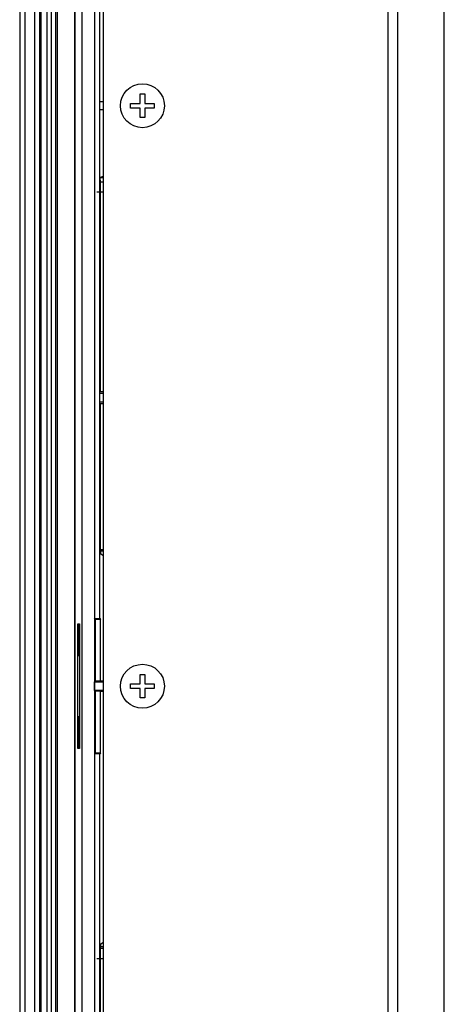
# Model space of a CAD drawing. Header units: millimetres. Extents: x 0 to 1682, y 0 to 1188.
# Tile 19 of 46: x 1130 to 1184, y 614 to 739. Entities that reach past the tile are written whole.
import ezdxf

# ---------------------------------------------------------------- set-up
doc = ezdxf.new("R2010")
doc.units = ezdxf.units.MM
doc.header["$LTSCALE"] = 92.51
for name, color, linetype in [('GASKET_TOPRC19_REV03_VIEW-SHAPE', 7, 'CONTINUOUS'), ('ISO7045-M3X6-4_8-SHAPE', 7, 'CONTINUOUS'), ('RC1900WD-FRONT_COVE7-2404-SHAPE', 7, 'CONTINUOUS'), ('REAR_CASE-RC19W-SHAPE', 7, 'CONTINUOUS')]:
    doc.layers.add(name, color=color, linetype=linetype)

msp = doc.modelspace()

# ---------------------------------------------------------------- linework, layer by layer
at = {"layer": 'GASKET_TOPRC19_REV03_VIEW-SHAPE', "color": 7, "linetype": 'Continuous'}
for p, q in [((1129.942, 812.43), (1129.942, 496.33)), ((1130.609, 812.43), (1130.609, 496.33)), ((1131.809, 812.43), (1131.809, 496.33)), ((1132.452, 812.43), (1132.452, 496.33)), ((1132.63, 812.43), (1132.63, 496.33)), ((1133.408, 812.43), (1133.408, 496.33)), ((1133.943, 812.43), (1133.943, 496.33)), ((1134.517, 812.43), (1134.517, 496.33)), ((1134.695, 812.43), (1134.695, 496.33)), ((1136.975, 502.83), (1136.975, 805.93)), ((1137.025, 523.515), (1137.025, 805.934)), ((1140.575, 717.356), (1139.752, 717.356)), ((1140.575, 619.634), (1139.752, 619.634))]:
    msp.add_line(p, q, dxfattribs=at)
at = {"layer": 'ISO7045-M3X6-4_8-SHAPE', "color": 7, "linetype": 'Continuous'}
for p, q in [((1145.275, 728.68), (1145.275, 729.88)), ((1145.275, 729.88), (1145.875, 729.88)), ((1145.875, 729.88), (1145.875, 728.68)), ((1144.075, 728.08), (1144.075, 728.68)), ((1144.075, 728.68), (1145.275, 728.68)), ((1145.275, 728.08), (1144.075, 728.08)), ((1145.275, 726.88), (1145.275, 728.08)), ((1145.875, 728.68), (1147.075, 728.68)), ((1145.875, 728.08), (1145.875, 726.88)), ((1147.075, 728.08), (1145.875, 728.08)), ((1147.075, 728.68), (1147.075, 728.08)), ((1145.875, 726.88), (1145.275, 726.88)), ((1145.275, 654.68), (1145.275, 655.88)), ((1145.275, 655.88), (1145.875, 655.88)), ((1145.875, 655.88), (1145.875, 654.68)), ((1144.075, 654.08), (1144.075, 654.68)), ((1144.075, 654.68), (1145.275, 654.68)), ((1145.275, 654.08), (1144.075, 654.08)), ((1145.275, 652.88), (1145.275, 654.08)), ((1145.875, 654.68), (1147.075, 654.68)), ((1145.875, 654.08), (1145.875, 652.88)), ((1147.075, 654.08), (1145.875, 654.08)), ((1147.075, 654.68), (1147.075, 654.08)), ((1145.875, 652.88), (1145.275, 652.88))]:
    msp.add_line(p, q, dxfattribs=at)
for centre in [(1145.575, 728.38), (1145.575, 654.38)]:
    msp.add_circle(centre, 2.8, dxfattribs=at)
at = {"layer": 'RC1900WD-FRONT_COVE7-2404-SHAPE', "color": 7, "linetype": 'Continuous'}
for p, q in [((1137.025, 502.826), (1137.025, 805.934)), ((1137.894, 503.696), (1137.894, 805.064)), ((1139.457, 805.516), (1139.457, 503.244)), ((1140.166, 662.998), (1140.166, 783.762)), ((1140.575, 728.88), (1140.173, 728.88)), ((1140.173, 727.88), (1140.575, 727.88)), ((1140.252, 718.657), (1140.197, 719.216)), ((1140.197, 719.216), (1140.575, 719.216)), ((1140.252, 691.933), (1140.252, 718.657)), ((1140.575, 718.657), (1140.252, 718.657)), ((1140.173, 691.735), (1140.575, 691.735)), ((1140.252, 691.933), (1140.575, 691.933)), ((1140.173, 690.625), (1140.575, 690.625)), ((1140.252, 671.825), (1140.252, 690.427)), ((1140.252, 690.427), (1140.575, 690.427)), ((1140.228, 671.578), (1140.252, 671.825)), ((1140.575, 671.578), (1140.228, 671.578)), ((1140.252, 671.825), (1140.575, 671.825)), ((1139.575, 662.88), (1139.457, 662.998)), ((1139.457, 662.998), (1140.166, 662.998)), ((1139.575, 662.88), (1139.575, 655.028)), ((1140.191, 662.88), (1139.575, 662.88)), ((1140.166, 662.998), (1140.224, 662.88)), ((1140.208, 662.88), (1140.191, 655.028)), ((1137.336, 646.428), (1137.336, 662.332)), ((1137.336, 662.332), (1137.544, 662.332)), ((1137.393, 662.173), (1137.393, 658.287)), ((1137.393, 662.173), (1137.492, 662.074)), ((1137.592, 662.173), (1137.393, 662.173)), ((1137.544, 662.332), (1137.544, 646.428)), ((1139.53, 661.865), (1139.53, 658.595)), ((1139.566, 661.858), (1139.53, 661.865)), ((1139.566, 658.602), (1139.566, 661.858)), ((1137.393, 658.287), (1137.492, 658.386)), ((1137.393, 658.287), (1137.592, 658.287)), ((1139.53, 658.595), (1139.566, 658.602)), ((1139.473, 654.9), (1139.575, 655.028)), ((1139.473, 653.86), (1139.473, 654.9)), ((1140.575, 654.9), (1139.473, 654.9)), ((1140.191, 655.028), (1139.575, 655.028)), ((1140.575, 655.025), (1140.191, 655.028)), ((1139.575, 653.732), (1139.473, 653.86)), ((1139.473, 653.86), (1140.575, 653.86)), ((1139.575, 653.732), (1139.575, 645.88)), ((1140.191, 653.732), (1139.575, 653.732)), ((1140.191, 653.732), (1140.575, 653.735)), ((1140.191, 653.732), (1140.208, 645.88)), ((1137.393, 650.473), (1137.393, 646.587)), ((1137.393, 650.473), (1137.492, 650.374)), ((1137.592, 650.473), (1137.393, 650.473)), ((1139.53, 650.165), (1139.53, 646.895)), ((1139.566, 650.158), (1139.53, 650.165)), ((1139.566, 646.902), (1139.566, 650.158)), ((1137.393, 646.587), (1137.492, 646.686)), ((1137.393, 646.587), (1137.592, 646.587)), ((1139.53, 646.895), (1139.566, 646.902)), ((1137.544, 646.428), (1137.336, 646.428)), ((1140.166, 645.762), (1139.457, 645.762)), ((1139.575, 645.88), (1139.458, 645.762)), ((1139.575, 645.88), (1140.191, 645.88)), ((1140.224, 645.88), (1140.166, 645.762)), ((1140.166, 524.998), (1140.166, 645.762)), ((1140.224, 621.468), (1140.225, 621.318)), ((1140.252, 620.935), (1140.228, 621.182)), ((1140.228, 621.182), (1140.575, 621.182)), ((1140.252, 588.103), (1140.252, 620.935)), ((1140.575, 620.935), (1140.252, 620.935))]:
    msp.add_line(p, q, dxfattribs=at)
for points in [[(1140.575, 719.348), (1140.467, 719.3), (1140.196, 719.232)], [(1140.228, 671.578), (1140.227, 671.565), (1140.227, 671.538), (1140.226, 671.497), (1140.225, 671.442), (1140.224, 671.292)], [(1140.224, 671.292), (1140.389, 671.181), (1140.536, 671.06), (1140.575, 671.021)], [(1140.575, 621.739), (1140.536, 621.7), (1140.388, 621.58), (1140.224, 621.468)], [(1140.225, 621.318), (1140.226, 621.263), (1140.227, 621.222), (1140.227, 621.195), (1140.228, 621.182)]]:
    msp.add_lwpolyline(points, dxfattribs=at)
at = {"layer": 'REAR_CASE-RC19W-SHAPE', "color": 7, "linetype": 'Continuous'}
for p, q in [((1140.575, 805.23), (1140.575, 503.53)), ((1176.817, 765.519), (1176.817, 539.241)), ((1178.089, 539.241), (1178.089, 765.515)), ((1184.028, 539.241), (1184.028, 765.515))]:
    msp.add_line(p, q, dxfattribs=at)

doc.saveas('drawing.dxf')
